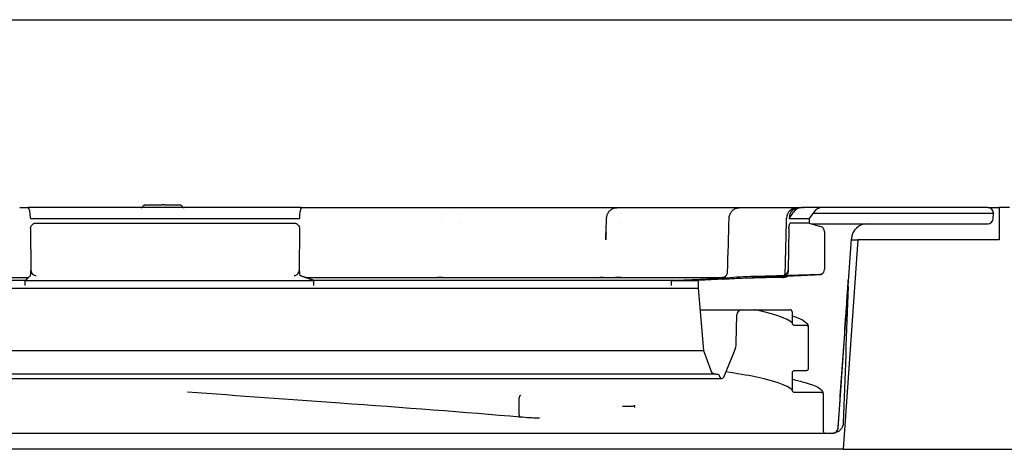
# Model space of a CAD drawing. Header units: millimetres. Extents: x -11430 to 11430, y -300 to 4365.
# Tile 10 of 12: x 1812 to 1903, y 3909 to 3949. Entities that reach past the tile are written whole.
import ezdxf

# ---------------------------------------------------------------- set-up
doc = ezdxf.new("R2010")
doc.units = ezdxf.units.MM
doc.header["$LTSCALE"] = 15
doc.layers.add('_Sichtbarkanten', color=7, linetype='Continuous', lineweight=25)

msp = doc.modelspace()

# ---------------------------------------------------------------- linework, layer by layer
at = {"layer": '_Sichtbarkanten'}
for p, q in [((1077.958, 3948.59), (2576.525, 3948.59)), ((1811.615, 3931.09), (1812.373, 3931.09)), ((1837.829, 3931.09), (1812.373, 3931.09)), ((1823.266, 3931.34), (1823.26, 3931.34)), ((1823.263, 3931.34), (1823.266, 3931.34)), ((1823.266, 3931.34), (1824.881, 3931.34)), ((1825.096, 3931.34), (1824.881, 3931.34)), ((1825.096, 3931.34), (1826.54, 3931.34)), ((1826.544, 3931.34), (1826.54, 3931.34)), ((1826.54, 3931.34), (1826.544, 3931.34)), ((1837.829, 3931.09), (1838.601, 3931.09)), ((1838.601, 3931.09), (1838.609, 3931.09)), ((1840.567, 3931.09), (1850.441, 3931.09)), ((1851.062, 3930.59), (1851.063, 3930.59)), ((1852.503, 3930.59), (1852.503, 3930.59)), ((1854.377, 3931.09), (1866.369, 3931.09)), ((1867.527, 3930.59), (1867.527, 3930.59)), ((1869.549, 3931.09), (1878.467, 3931.09)), ((1880.579, 3931.09), (1883.975, 3931.09)), ((1883.211, 3930.09), (1883.615, 3930.673)), ((1883.975, 3931.09), (1884.178, 3931.09)), ((1884.178, 3931.09), (1884.401, 3931.09)), ((1886.318, 3931.09), (1884.401, 3931.09)), ((1885.506, 3930.673), (1885.088, 3930.09)), ((1885.446, 3930.59), (1902.172, 3930.59)), ((1901.723, 3931.09), (1886.318, 3931.09)), ((1901.723, 3931.09), (1902.742, 3931.09)), ((1902.172, 3930.59), (1902.224, 3930.59)), ((1902.206, 3930.073), (1902.224, 3930.59)), ((1902.224, 3930.59), (1902.222, 3930.623)), ((1902.742, 3931.09), (1902.742, 3928.09)), ((1903.725, 3931.09), (1902.742, 3931.09)), ((1812.626, 3930.108), (1812.626, 3930.09)), ((1812.626, 3930.09), (1837.649, 3930.09)), ((1813.097, 3929.64), (1837.171, 3929.64)), ((1837.649, 3930.108), (1837.649, 3930.09)), ((1850.909, 3929.59), (1850.91, 3929.59)), ((1852.576, 3929.59), (1852.577, 3929.59)), ((1866.235, 3930.123), (1866.235, 3930.123)), ((1867.554, 3929.59), (1867.554, 3929.59)), ((1877.622, 3930.115), (1877.622, 3930.115)), ((1883.211, 3930.108), (1883.211, 3930.09)), ((1883.211, 3930.09), (1885.088, 3930.09)), ((1885.08, 3929.64), (1883.323, 3929.64)), ((1885.088, 3930.09), (1885.08, 3929.64)), ((1885.08, 3929.64), (1886.133, 3929.338)), ((1885.254, 3929.59), (1890.46, 3929.59)), ((1890.46, 3929.59), (1890.504, 3929.59)), ((1890.504, 3929.59), (1901.706, 3929.59)), ((1812.63, 3929.153), (1812.647, 3925.284)), ((1837.646, 3929.153), (1837.634, 3925.284)), ((1883.195, 3929.162), (1883.129, 3925.281)), ((1886.495, 3928.857), (1886.495, 3925.337)), ((1887.774, 3910.555), (1889.008, 3928.195)), ((1889.605, 3928.09), (1888.242, 3908.59)), ((1889, 3928.09), (1889.605, 3928.09)), ((1902.742, 3928.09), (1889.605, 3928.09)), ((1777.077, 3924.59), (1812.426, 3924.59)), ((1780.895, 3924.324), (1812.126, 3924.324)), ((1812.11, 3924.311), (1838.977, 3924.311)), ((1812.112, 3923.833), (1812.11, 3924.311)), ((1838.19, 3924.59), (1877.251, 3924.59)), ((1838.939, 3924.324), (1872.588, 3924.324)), ((1838.976, 3923.833), (1838.977, 3924.311)), ((1872.272, 3923.833), (1872.28, 3924.311)), ((1872.28, 3924.311), (1874.754, 3924.311)), ((1874.754, 3924.311), (1874.742, 3923.59)), ((1877.191, 3924.425), (1874.754, 3924.311)), ((1877.323, 3924.605), (1877.323, 3924.605)), ((1886.147, 3924.875), (1879.968, 3924.682)), ((1880.153, 3924.688), (1879.968, 3924.682)), ((1882.603, 3924.59), (1881.807, 3924.59)), ((1882.621, 3924.59), (1882.603, 3924.59)), ((1882.621, 3924.59), (1882.633, 3924.59)), ((1882.729, 3924.59), (1882.633, 3924.59)), ((1779.741, 3923.59), (1874.709, 3923.59)), ((1874.709, 3923.59), (1874.742, 3923.59)), ((1874.742, 3923.59), (1875.25, 3917.783)), ((1874.917, 3921.59), (1878.802, 3921.59)), ((1878.802, 3921.59), (1878.838, 3921.59)), ((1878.838, 3921.59), (1883.292, 3921.59)), ((1883.492, 3921.39), (1883.492, 3920.351)), ((1878.292, 3918.473), (1878.338, 3921.099)), ((1884.992, 3919.95), (1884.992, 3916.101)), ((1779.233, 3917.783), (1875.216, 3917.783)), ((1875.216, 3917.783), (1875.25, 3917.783)), ((1875.25, 3917.783), (1875.928, 3915.92)), ((1877.126, 3915.314), (1878.138, 3917.737)), ((1884.791, 3915.9), (1883.692, 3915.9)), ((1884.992, 3916.101), (1884.992, 3916.101)), ((1884.992, 3916.101), (1884.992, 3916.101)), ((1777.542, 3915.191), (1876.941, 3915.191)), ((1876.398, 3915.591), (1778.085, 3915.591)), ((1876.398, 3915.591), (1876.641, 3915.591)), ((1876.641, 3915.591), (1876.757, 3915.314)), ((1883.492, 3915.7), (1883.492, 3914.101)), ((1827.244, 3913.9), (1827.242, 3913.9)), ((1858.095, 3911.792), (1858.095, 3913.39)), ((1886.392, 3913.7), (1886.392, 3910.29)), ((1794.031, 3910.09), (1876.207, 3910.09)), ((1876.207, 3910.09), (1877.054, 3910.09)), ((1877.054, 3910.09), (1877.606, 3910.09)), ((1877.606, 3910.09), (1886.592, 3910.09)), ((1886.592, 3910.09), (1887.275, 3910.09)), ((1888.242, 3908.59), (1766.242, 3908.59)), ((1888.242, 3908.59), (2589.242, 3908.59))]:
    msp.add_line(p, q, dxfattribs=at)
for centre, radius, start, end in [((1883.975, 3930.09), 1, 90.00001, 178.60124), ((1886.318, 3930.09), 1, 90, 144.33823), ((1901.723, 3930.59), 0.5, 3.72699, 90), ((1890.504, 3928.09), 1.5, 90, 176), ((1901.706, 3930.09), 0.5, 270, 358), ((1885.995, 3928.857), 0.5, 0, 74), ((1885.995, 3925.337), 0.5, 299.07988, 0), ((1886.141, 3925.075), 0.2, 271.78991, 299.07988), ((1878.838, 3921.09), 0.5, 90, 179), ((1883.292, 3921.39), 0.2, 0, 90), ((1876.292, 3918.508), 2, 337.33868, 359), ((1876.398, 3916.091), 0.5, 200, 270), ((1876.941, 3915.391), 0.2, 202.66132, 337.33868), ((1886.592, 3910.29), 0.2, 180, 270), ((1887.275, 3910.59), 0.5, 270, 356)]:
    msp.add_arc(centre, radius, start, end, dxfattribs=at)
for centre, major_axis, ratio, start_param, end_param in [((1812.373, 3930.09), (0, 1), 0.25266, 4.729842, 6.283185), ((1837.829, 3930.09), (0, 1), 0.179919, 0, 1.553343), ((1851.905, 3930.09), (0, 1), 0.973548, 0.000002, 0.001249), ((1852.109, 3930.09), (0, 1), 0.455014, 6.283166, 6.283187), ((1884.178, 3930.09), (0, 1), 0.967555, 0, 1.553343), ((1884.401, 3930.09), (0, 1), 0.967555, 0, 0.948381), ((1812.621, 3925.268), (-0.003, 0.5), 0.052344, 3.188044, 4.694247), ((1837.699, 3925.268), (0.003, 0.5), 0.130193, 1.589426, 3.09559), ((1882.605, 3925.268), (0.524, -0.012), 0.954557, 4.871313, 6.288933), ((1877.326, 3924.405), (-0.006, 0.2), 0.999308, 0, 0.301583), ((1877.329, 3924.405), (-0.006, 0.2), 0.057984, 0.052597, 0.054134), ((1882.602, 3925.09), (0.524, -0.012), 0.954551, 4.736308, 5.389495), ((1886.006, 3925.038), (0.009, -0.2), 0.038963, 6.282723, 6.283159)]:
    msp.add_ellipse(centre, major_axis=major_axis, ratio=ratio, start_param=start_param, end_param=end_param, dxfattribs=at)
for points, knots in [([(1822.899, 3931.09), (1822.894, 3931.09), (1822.891, 3931.09), (1822.89, 3931.09), (1822.89, 3931.09), (1822.889, 3931.09), (1822.889, 3931.09), (1822.889, 3931.09), (1822.889, 3931.09), (1822.889, 3931.09), (1822.889, 3931.09), (1822.89, 3931.09), (1822.89, 3931.09), (1822.89, 3931.09), (1822.89, 3931.09), (1822.89, 3931.09), (1822.89, 3931.09), (1822.892, 3931.09), (1822.894, 3931.09), (1822.9, 3931.09), (1822.903, 3931.091), (1822.917, 3931.092), (1822.927, 3931.093), (1822.958, 3931.101), (1822.979, 3931.11), (1823.015, 3931.133), (1823.031, 3931.147), (1823.057, 3931.179), (1823.067, 3931.197), (1823.075, 3931.215)], [0, 0, 0, 0, 0.00640044, 0.00640044, 0.00799459, 0.00799459, 0.00829343, 0.00829343, 0.00834203, 0.00834203, 0.00851759, 0.00851759, 0.00855968, 0.00855968, 0.00857984, 0.00857984, 0.00863971, 0.00863971, 0.00927949, 0.00927949, 0.01030669, 0.01030669, 0.01339649, 0.01339649, 0.01985577, 0.01985577, 0.02622539, 0.02622539, 0.03221248, 0.03221248, 0.03221248, 0.03221248]), ([(1823.075, 3931.215), (1823.083, 3931.235), (1823.094, 3931.254), (1823.122, 3931.286), (1823.139, 3931.3), (1823.175, 3931.322), (1823.195, 3931.33), (1823.224, 3931.337), (1823.231, 3931.338), (1823.243, 3931.339), (1823.247, 3931.34), (1823.253, 3931.34), (1823.255, 3931.34), (1823.258, 3931.34), (1823.259, 3931.34), (1823.26, 3931.34), (1823.26, 3931.34), (1823.264, 3931.34), (1823.261, 3931.34), (1823.263, 3931.34)], [0, 0, 0, 0, 0.00643913, 0.00643913, 0.01280949, 0.01280949, 0.01918228, 0.01918228, 0.02152946, 0.02152946, 0.02271793, 0.02271793, 0.02331402, 0.02331402, 0.02361228, 0.02361228, 0.02364024, 0.02364024, 0.02488826, 0.02488826, 0.02488826, 0.02488826]), ([(1826.544, 3931.34), (1826.556, 3931.34), (1826.568, 3931.339), (1826.591, 3931.335), (1826.602, 3931.332), (1826.625, 3931.323), (1826.637, 3931.318), (1826.659, 3931.304), (1826.67, 3931.296), (1826.689, 3931.278), (1826.698, 3931.269), (1826.715, 3931.245), (1826.723, 3931.23), (1826.73, 3931.215)], [0, 0, 0, 0, 0.0035497, 0.0035497, 0.00699178, 0.00699178, 0.01091697, 0.01091697, 0.01484217, 0.01484217, 0.01876736, 0.01876736, 0.02368754, 0.02368754, 0.02368754, 0.02368754]), ([(1826.73, 3931.215), (1826.738, 3931.195), (1826.749, 3931.176), (1826.777, 3931.144), (1826.793, 3931.13), (1826.83, 3931.108), (1826.85, 3931.1), (1826.881, 3931.093), (1826.891, 3931.091), (1826.905, 3931.09), (1826.907, 3931.09), (1826.911, 3931.09), (1826.912, 3931.09), (1826.913, 3931.09), (1826.914, 3931.09), (1826.914, 3931.09), (1826.914, 3931.09), (1826.914, 3931.09), (1826.915, 3931.09), (1826.915, 3931.09), (1826.915, 3931.09), (1826.915, 3931.09), (1826.915, 3931.09), (1826.915, 3931.09), (1826.915, 3931.09), (1826.915, 3931.09), (1826.915, 3931.09), (1826.915, 3931.09), (1826.915, 3931.09), (1826.914, 3931.09), (1826.914, 3931.09), (1826.91, 3931.09), (1826.903, 3931.09), (1826.886, 3931.09), (1826.875, 3931.09), (1826.862, 3931.09)], [0, 0, 0, 0, 0.00643826, 0.00643826, 0.01280864, 0.01280864, 0.01918144, 0.01918144, 0.02233693, 0.02233693, 0.02313376, 0.02313376, 0.02343252, 0.02343252, 0.02354456, 0.02354456, 0.02358658, 0.02358658, 0.02360645, 0.02360645, 0.02364435, 0.02364435, 0.02372488, 0.02372488, 0.02382554, 0.02382554, 0.02404264, 0.02404264, 0.02499587, 0.02499587, 0.02785714, 0.02785714, 0.03648583, 0.03648583, 0.04432209, 0.04432209, 0.04432209, 0.04432209]), ([(1838.601, 3931.09), (1838.634, 3931.09), (1838.669, 3931.09), (1838.705, 3931.09), (1838.733, 3931.09), (1838.761, 3931.09), (1838.79, 3931.09), (1838.833, 3931.09), (1838.877, 3931.09), (1838.922, 3931.09), (1838.949, 3931.09), (1838.976, 3931.09), (1839.004, 3931.09), (1839.056, 3931.09), (1839.109, 3931.09), (1839.164, 3931.09), (1839.188, 3931.09), (1839.213, 3931.09), (1839.238, 3931.09), (1839.299, 3931.09), (1839.361, 3931.09), (1839.425, 3931.09), (1839.446, 3931.09), (1839.467, 3931.09), (1839.488, 3931.09), (1839.558, 3931.09), (1839.63, 3931.09), (1839.702, 3931.09), (1839.718, 3931.09), (1839.734, 3931.09), (1839.751, 3931.09)], [0.0000004, 0.0000004, 0.0000004, 0.0000004, 0.0709999, 0.0709999, 0.0709999, 0.125, 0.125, 0.125, 0.2038322, 0.2038322, 0.2038322, 0.25, 0.25, 0.25, 0.336501, 0.336501, 0.336501, 0.375, 0.375, 0.375, 0.4692399, 0.4692399, 0.4692399, 0.5, 0.5, 0.5, 0.6019237, 0.6019237, 0.6019237, 0.6247402, 0.6247402, 0.6247402, 0.6247402]), ([(1840.022, 3931.09), (1840.108, 3931.09), (1840.194, 3931.09), (1840.279, 3931.09), (1840.285, 3931.09), (1840.291, 3931.09), (1840.296, 3931.09), (1840.296, 3931.09), (1840.296, 3931.09), (1840.297, 3931.09)], [0.7500825, 0.7500825, 0.7500825, 0.7500825, 0.8673233, 0.8673233, 0.8673233, 0.875, 0.875, 0.875, 0.8751905, 0.8751905, 0.8751905, 0.8751905]), ([(1851.023, 3931.09), (1851.107, 3931.09), (1851.231, 3931.09), (1851.343, 3931.09), (1851.382, 3931.09)], [0.2915239, 0.2915239, 0.2915239, 0.2915239, 0.4285714, 0.5056441, 0.5056441, 0.5056441, 0.5056441]), ([(1851.598, 3931.09), (1851.619, 3931.09), (1851.675, 3931.09), (1851.725, 3931.09), (1851.754, 3931.09)], [0.6637893, 0.6637893, 0.6637893, 0.6637893, 0.7142857, 0.8042839, 0.8042839, 0.8042839, 0.8042839]), ([(1851.905, 3931.09), (1851.907, 3931.09), (1851.91, 3931.09), (1851.913, 3931.09), (1851.916, 3931.09), (1851.92, 3931.09), (1851.924, 3931.09), (1851.928, 3931.09), (1851.933, 3931.09), (1851.938, 3931.09), (1851.943, 3931.09), (1851.949, 3931.09), (1851.955, 3931.09), (1851.961, 3931.09), (1851.967, 3931.09), (1851.974, 3931.09), (1851.981, 3931.09), (1851.988, 3931.09), (1851.995, 3931.09), (1852.003, 3931.09), (1852.01, 3931.09), (1852.018, 3931.09), (1852.025, 3931.09), (1852.033, 3931.09), (1852.041, 3931.09), (1852.048, 3931.09), (1852.056, 3931.09), (1852.064, 3931.09), (1852.072, 3931.09), (1852.079, 3931.09), (1852.087, 3931.09), (1852.094, 3931.09), (1852.102, 3931.09), (1852.109, 3931.09)], [0, 0, 0, 0, 0.090909, 0.090909, 0.090909, 0.181818, 0.181818, 0.181818, 0.272727, 0.272727, 0.272727, 0.363636, 0.363636, 0.363636, 0.454545, 0.454545, 0.454545, 0.545455, 0.545455, 0.545455, 0.636364, 0.636364, 0.636364, 0.727273, 0.727273, 0.727273, 0.818182, 0.818182, 0.818182, 0.909091, 0.909091, 0.909091, 1, 1, 1, 1]), ([(1852.709, 3931.09), (1852.719, 3931.09), (1852.836, 3931.09), (1853.067, 3931.09), (1853.289, 3931.09), (1853.4, 3931.09)], [0.2736679, 0.2736679, 0.2736679, 0.2736679, 0.2857143, 0.4285714, 0.5708034, 0.5708034, 0.5708034, 0.5708034]), ([(1853.733, 3931.09), (1853.733, 3931.09), (1853.844, 3931.09), (1853.954, 3931.09), (1854.062, 3931.09), (1854.063, 3931.09)], [0.7142396, 0.7142396, 0.7142396, 0.7142396, 0.7142857, 0.8571429, 0.8575075, 0.8575075, 0.8575075, 0.8575075]), ([(1866.227, 3930.128), (1866.231, 3930.236), (1866.253, 3930.345), (1866.329, 3930.545), (1866.383, 3930.639), (1866.517, 3930.804), (1866.599, 3930.876), (1866.778, 3930.99), (1866.878, 3931.034), (1867.02, 3931.07), (1867.061, 3931.077), (1867.143, 3931.087), (1867.184, 3931.09), (1867.226, 3931.09)], [0, 0, 0, 0, 0.0323641, 0.0323641, 0.06421, 0.06421, 0.0960745, 0.0960745, 0.1279381, 0.1279381, 0.1402155, 0.1402155, 0.152683, 0.152683, 0.152683, 0.152683]), ([(1866.826, 3931.09), (1866.881, 3931.09), (1866.964, 3931.09), (1867.032, 3931.09), (1867.056, 3931.09)], [0.2993701, 0.2993701, 0.2993701, 0.2993701, 0.4285714, 0.5128026, 0.5128026, 0.5128026, 0.5128026]), ([(1867.162, 3931.09), (1867.172, 3931.09), (1867.183, 3931.09), (1867.193, 3931.09), (1867.195, 3931.09)], [0.66170265, 0.66170265, 0.66170265, 0.66170265, 0.71428571, 0.72812841, 0.72812841, 0.72812841, 0.72812841]), ([(1867.226, 3931.09), (1867.226, 3931.09), (1867.226, 3931.09), (1867.227, 3931.09), (1867.227, 3931.09), (1867.229, 3931.09), (1867.23, 3931.09), (1867.232, 3931.09), (1867.235, 3931.09), (1867.238, 3931.09), (1867.241, 3931.09), (1867.245, 3931.09), (1867.249, 3931.09), (1867.253, 3931.09), (1867.258, 3931.09), (1867.263, 3931.09), (1867.268, 3931.09), (1867.274, 3931.09), (1867.28, 3931.09), (1867.286, 3931.09), (1867.293, 3931.09), (1867.3, 3931.09), (1867.306, 3931.09), (1867.314, 3931.09), (1867.321, 3931.09), (1867.328, 3931.09), (1867.336, 3931.09), (1867.343, 3931.09), (1867.351, 3931.09), (1867.359, 3931.09), (1867.367, 3931.09), (1867.374, 3931.09), (1867.382, 3931.09), (1867.39, 3931.09)], [0.0332566, 0.0332566, 0.0332566, 0.0332566, 0.0909091, 0.0909091, 0.0909091, 0.1818182, 0.1818182, 0.1818182, 0.2727273, 0.2727273, 0.2727273, 0.3636364, 0.3636364, 0.3636364, 0.4545455, 0.4545455, 0.4545455, 0.5454545, 0.5454545, 0.5454545, 0.6363636, 0.6363636, 0.6363636, 0.7272727, 0.7272727, 0.7272727, 0.8181818, 0.8181818, 0.8181818, 0.9090909, 0.9090909, 0.9090909, 1, 1, 1, 1]), ([(1867.39, 3931.09), (1867.502, 3931.09), (1867.725, 3931.09), (1868.056, 3931.09), (1868.384, 3931.09), (1868.592, 3931.09), (1868.692, 3931.09)], [0, 0, 0, 0, 0.1428571, 0.2857143, 0.4285714, 0.56637, 0.56637, 0.56637, 0.56637]), ([(1869.005, 3931.09), (1869.005, 3931.09), (1869.103, 3931.09), (1869.2, 3931.09), (1869.291, 3931.09), (1869.292, 3931.09)], [0.7141471, 0.7141471, 0.7141471, 0.7141471, 0.7142857, 0.8571429, 0.8579502, 0.8579502, 0.8579502, 0.8579502]), ([(1877.622, 3930.115), (1877.625, 3930.223), (1877.646, 3930.332), (1877.719, 3930.533), (1877.773, 3930.628), (1877.904, 3930.794), (1877.985, 3930.868), (1878.162, 3930.984), (1878.262, 3931.029), (1878.406, 3931.067), (1878.448, 3931.076), (1878.535, 3931.087), (1878.578, 3931.09), (1878.622, 3931.09)], [0, 0, 0, 0, 0.0323627, 0.0323627, 0.0642085, 0.0642085, 0.0960728, 0.0960728, 0.1279363, 0.1279363, 0.1408445, 0.1408445, 0.1539743, 0.1539743, 0.1539743, 0.1539743]), ([(1878.622, 3931.09), (1878.622, 3931.09), (1878.622, 3931.09), (1878.623, 3931.09), (1878.624, 3931.09), (1878.625, 3931.09), (1878.627, 3931.09), (1878.629, 3931.09), (1878.632, 3931.09), (1878.635, 3931.09), (1878.638, 3931.09), (1878.642, 3931.09), (1878.646, 3931.09), (1878.65, 3931.09), (1878.655, 3931.09), (1878.66, 3931.09), (1878.666, 3931.09), (1878.672, 3931.09), (1878.678, 3931.09), (1878.684, 3931.09), (1878.69, 3931.09), (1878.697, 3931.09), (1878.704, 3931.09), (1878.711, 3931.09), (1878.719, 3931.09), (1878.726, 3931.09), (1878.733, 3931.09), (1878.74, 3931.09)], [0.2198945, 0.2198945, 0.2198945, 0.2198945, 0.2727273, 0.2727273, 0.2727273, 0.3636364, 0.3636364, 0.3636364, 0.4545455, 0.4545455, 0.4545455, 0.5454545, 0.5454545, 0.5454545, 0.6363636, 0.6363636, 0.6363636, 0.7272727, 0.7272727, 0.7272727, 0.8181818, 0.8181818, 0.8181818, 0.9090909, 0.9090909, 0.9090909, 0.9934844, 0.9934844, 0.9934844, 0.9934844]), ([(1878.742, 3931.09), (1878.853, 3931.09), (1878.989, 3931.09), (1879.12, 3931.09), (1879.146, 3931.09)], [0, 0, 0, 0, 0.1428571, 0.1774511, 0.1774511, 0.1774511, 0.1774511]), ([(1879.41, 3931.09), (1879.501, 3931.09), (1879.688, 3931.09), (1879.95, 3931.09), (1880.193, 3931.09), (1880.338, 3931.09), (1880.404, 3931.09), (1880.405, 3931.09)], [0.2997158, 0.2997158, 0.2997158, 0.2997158, 0.4285714, 0.5714286, 0.7142857, 0.8571429, 0.8587175, 0.8587175, 0.8587175, 0.8587175]), ([(1884.503, 3931.09), (1884.53, 3931.09), (1884.549, 3931.09), (1884.564, 3931.09), (1884.567, 3931.09), (1884.568, 3931.09), (1884.568, 3931.09), (1884.568, 3931.09), (1884.568, 3931.09), (1884.568, 3931.09), (1884.569, 3931.09), (1884.569, 3931.09), (1884.569, 3931.09), (1884.569, 3931.09), (1884.569, 3931.09), (1884.569, 3931.09), (1884.569, 3931.09), (1884.569, 3931.09), (1884.569, 3931.09), (1884.569, 3931.09), (1884.57, 3931.09), (1884.57, 3931.09), (1884.571, 3931.09), (1884.577, 3931.09), (1884.582, 3931.09), (1884.592, 3931.09), (1884.596, 3931.09), (1884.6, 3931.09), (1884.601, 3931.09), (1884.602, 3931.089)], [0, 0, 0, 0, 0.03210054, 0.03210054, 0.04803914, 0.04803914, 0.04953221, 0.04953221, 0.05065201, 0.05065201, 0.05086204, 0.05086204, 0.05096243, 0.05096243, 0.05098751, 0.05098751, 0.05101267, 0.05101267, 0.05103787, 0.05103787, 0.05108863, 0.05108863, 0.05129099, 0.05129099, 0.05289188, 0.05289188, 0.05409179, 0.05409179, 0.05431677, 0.05431677, 0.05431677, 0.05431677]), ([(1812.63, 3929.153), (1812.63, 3929.186), (1812.633, 3929.219), (1812.645, 3929.285), (1812.655, 3929.319), (1812.691, 3929.407), (1812.724, 3929.457), (1812.807, 3929.543), (1812.856, 3929.578), (1812.94, 3929.615), (1812.972, 3929.624), (1813.034, 3929.637), (1813.066, 3929.64), (1813.097, 3929.64)], [-0.076634, -0.076634, -0.076634, -0.076634, -0.06673879, -0.06673879, -0.05633804, -0.05633804, -0.03804575, -0.03804575, -0.01978643, -0.01978643, -0.00964417, -0.00964417, -0.000001, -0.000001, -0.000001, -0.000001]), ([(1837.171, 3929.64), (1837.203, 3929.64), (1837.235, 3929.637), (1837.299, 3929.624), (1837.331, 3929.614), (1837.417, 3929.577), (1837.467, 3929.543), (1837.551, 3929.457), (1837.585, 3929.406), (1837.621, 3929.318), (1837.631, 3929.285), (1837.643, 3929.219), (1837.646, 3929.186), (1837.646, 3929.153)], [-0.07665019, -0.07665019, -0.07665019, -0.07665019, -0.06695301, -0.06695301, -0.0567521, -0.0567521, -0.03848474, -0.03848474, -0.02019094, -0.02019094, -0.00984488, -0.00984488, 0, 0, 0, 0]), ([(1883.195, 3929.162), (1883.196, 3929.194), (1883.197, 3929.226), (1883.201, 3929.291), (1883.204, 3929.323), (1883.215, 3929.409), (1883.224, 3929.459), (1883.247, 3929.543), (1883.26, 3929.577), (1883.282, 3929.614), (1883.291, 3929.624), (1883.307, 3929.637), (1883.315, 3929.64), (1883.323, 3929.64)], [-0.07602309, -0.07602309, -0.07602309, -0.07602309, -0.06637957, -0.06637957, -0.05627322, -0.05627322, -0.03830342, -0.03830342, -0.02028456, -0.02028456, -0.00990727, -0.00990727, -0.000001, -0.000001, -0.000001, -0.000001]), ([(1812.648, 3925.259), (1812.648, 3925.263), (1812.648, 3925.267), (1812.647, 3925.275), (1812.647, 3925.279), (1812.647, 3925.284)], [-0.002454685, -0.002454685, -0.002454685, -0.002454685, -0.001238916, -0.001238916, 0, 0, 0, 0]), ([(1812.648, 3925.259), (1812.65, 3925.231), (1812.653, 3925.204), (1812.666, 3925.148), (1812.675, 3925.121), (1812.709, 3925.037), (1812.742, 3924.986), (1812.827, 3924.892), (1812.881, 3924.852), (1813.004, 3924.79), (1813.075, 3924.772), (1813.147, 3924.768), (1813.148, 3924.768), (1813.149, 3924.768)], [0.00001327, 0.00001327, 0.00001327, 0.00001327, 0.00834114, 0.00834114, 0.01722911, 0.01722911, 0.03643082, 0.03643082, 0.05920891, 0.05920891, 0.08582684, 0.08582684, 0.08620556, 0.08620556, 0.08620556, 0.08620556]), ([(1837.16, 3924.768), (1837.161, 3924.768), (1837.162, 3924.768), (1837.23, 3924.772), (1837.297, 3924.79), (1837.413, 3924.852), (1837.464, 3924.892), (1837.544, 3924.986), (1837.575, 3925.037), (1837.608, 3925.121), (1837.616, 3925.148), (1837.628, 3925.204), (1837.632, 3925.231), (1837.634, 3925.259)], [-0.00038172, -0.00038172, -0.00038172, -0.00038172, 0, 0, 0.02682881, 0.02682881, 0.0497877, 0.0497877, 0.06914169, 0.06914169, 0.07810016, 0.07810016, 0.08649247, 0.08649247, 0.08649247, 0.08649247]), ([(1837.634, 3925.284), (1837.634, 3925.279), (1837.634, 3925.275), (1837.634, 3925.267), (1837.634, 3925.263), (1837.634, 3925.259)], [-0.002508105, -0.002508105, -0.002508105, -0.002508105, -0.001265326, -0.001265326, -0.000051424, -0.000051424, -0.000051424, -0.000051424]), ([(1877.105, 3924.59), (1877.031, 3924.59), (1876.984, 3924.59), (1876.984, 3924.59), (1876.984, 3924.59), (1876.985, 3924.59), (1876.995, 3924.59), (1877.02, 3924.592), (1877.032, 3924.593), (1877.07, 3924.598), (1877.097, 3924.603), (1877.175, 3924.627), (1877.224, 3924.651), (1877.311, 3924.712), (1877.35, 3924.75), (1877.413, 3924.836), (1877.438, 3924.884), (1877.469, 3924.979), (1877.477, 3925.026), (1877.479, 3925.074)], [0, 0, 0, 0, 0.067021, 0.067021, 0.0705859, 0.0705859, 0.0747527, 0.0747527, 0.0782396, 0.0782396, 0.0864775, 0.0864775, 0.1024531, 0.1024531, 0.1183834, 0.1183834, 0.1343164, 0.1343164, 0.1484467, 0.1484467, 0.1484467, 0.1484467]), ([(1882.74, 3924.784), (1882.752, 3924.8), (1882.763, 3924.816), (1882.8, 3924.877), (1882.82, 3924.927), (1882.839, 3925.011), (1882.843, 3925.043), (1882.844, 3925.076)], [0.04600831, 0.04600831, 0.04600831, 0.04600831, 0.05179207, 0.05179207, 0.06761645, 0.06761645, 0.07742944, 0.07742944, 0.07742944, 0.07742944]), ([(1883.129, 3925.259), (1883.129, 3925.231), (1883.127, 3925.204), (1883.12, 3925.148), (1883.114, 3925.12), (1883.09, 3925.035), (1883.066, 3924.984), (1883.003, 3924.89), (1882.962, 3924.85), (1882.886, 3924.8), (1882.851, 3924.785), (1882.815, 3924.776)], [0.00000905, 0.00000905, 0.00000905, 0.00000905, 0.00839146, 0.00839146, 0.01732445, 0.01732445, 0.03658707, 0.03658707, 0.05897971, 0.05897971, 0.07612262, 0.07612262, 0.07612262, 0.07612262]), ([(1883.129, 3925.259), (1883.129, 3925.263), (1883.129, 3925.266), (1883.129, 3925.274), (1883.129, 3925.278), (1883.129, 3925.281)], [-0.002238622, -0.002238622, -0.002238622, -0.002238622, -0.001130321, -0.001130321, 0, 0, 0, 0]), ([(1872.28, 3924.311), (1873.256, 3924.353), (1874.84, 3924.423), (1876.553, 3924.498), (1877.166, 3924.525)], [0, 0, 0, 0, 0.3333333, 0.5111757, 0.5111757, 0.5111757, 0.5111757]), ([(1877.009, 3924.424), (1877.009, 3924.424), (1877.009, 3924.424), (1877.01, 3924.424), (1877.01, 3924.424), (1877.013, 3924.424), (1877.014, 3924.424), (1877.017, 3924.425), (1877.019, 3924.425), (1877.023, 3924.426), (1877.025, 3924.426), (1877.03, 3924.427), (1877.033, 3924.428), (1877.043, 3924.43), (1877.049, 3924.432), (1877.069, 3924.438), (1877.082, 3924.444), (1877.111, 3924.462), (1877.128, 3924.476), (1877.147, 3924.498), (1877.153, 3924.506), (1877.158, 3924.514)], [0.04523608, 0.04523608, 0.04523608, 0.04523608, 0.04605752, 0.04605752, 0.04729039, 0.04729039, 0.04800715, 0.04800715, 0.04874863, 0.04874863, 0.04941452, 0.04941452, 0.05043521, 0.05043521, 0.0524268, 0.0524268, 0.05666365, 0.05666365, 0.06281869, 0.06281869, 0.06567403, 0.06567403, 0.06567403, 0.06567403]), ([(1877.158, 3924.514), (1877.158, 3924.514), (1877.158, 3924.514), (1877.158, 3924.514), (1877.158, 3924.514), (1877.159, 3924.515), (1877.16, 3924.517), (1877.162, 3924.519), (1877.163, 3924.521), (1877.167, 3924.527), (1877.171, 3924.531), (1877.186, 3924.549), (1877.2, 3924.561), (1877.215, 3924.571)], [0, 0, 0, 0, 0.000010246, 0.000010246, 0.000030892, 0.000030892, 0.000471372, 0.000471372, 0.001058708, 0.001058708, 0.002625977, 0.002625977, 0.008042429, 0.008042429, 0.008042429, 0.008042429]), ([(1877.158, 3924.514), (1877.17, 3924.532), (1877.185, 3924.548), (1877.206, 3924.565), (1877.21, 3924.568), (1877.215, 3924.571)], [0, 0, 0, 0, 0.006443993, 0.006443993, 0.008039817, 0.008039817, 0.008039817, 0.008039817]), ([(1877.409, 3924.518), (1877.377, 3924.497), (1877.34, 3924.469), (1877.266, 3924.438), (1877.231, 3924.427), (1877.191, 3924.425)], [-0.03406923, -0.03406923, -0.03406923, -0.03406923, -0.01212984, -0.01212984, -0.00000091, -0.00000091, -0.00000091, -0.00000091]), ([(1877.467, 3924.438), (1877.442, 3924.436), (1877.417, 3924.435), (1877.394, 3924.434), (1877.371, 3924.433), (1877.349, 3924.432), (1877.327, 3924.431), (1877.306, 3924.43), (1877.287, 3924.429), (1877.268, 3924.428), (1877.25, 3924.427), (1877.234, 3924.427), (1877.22, 3924.426), (1877.209, 3924.426), (1877.199, 3924.425), (1877.191, 3924.425)], [0, 0, 0, 0, 0.1428571, 0.1428571, 0.1428571, 0.2857143, 0.2857143, 0.2857143, 0.4285714, 0.4285714, 0.4285714, 0.5714286, 0.5714286, 0.5714286, 0.6791821, 0.6791821, 0.6791821, 0.6791821]), ([(1877.217, 3924.569), (1877.217, 3924.57), (1877.218, 3924.57), (1877.238, 3924.583), (1877.258, 3924.592), (1877.286, 3924.6), (1877.293, 3924.601), (1877.303, 3924.602), (1877.305, 3924.603), (1877.308, 3924.603), (1877.309, 3924.603), (1877.314, 3924.604), (1877.318, 3924.604), (1877.322, 3924.604), (1877.322, 3924.604), (1877.323, 3924.604), (1877.323, 3924.604), (1877.323, 3924.604)], [0.00777433, 0.00777433, 0.00777433, 0.00777433, 0.00810844, 0.00810844, 0.01467807, 0.01467807, 0.01684168, 0.01684168, 0.01756198, 0.01756198, 0.01780204, 0.01780204, 0.01900287, 0.01900287, 0.01905913, 0.01905913, 0.01907413, 0.01907413, 0.01907413, 0.01907413]), ([(1877.471, 3924.539), (1877.468, 3924.539), (1877.465, 3924.539), (1877.456, 3924.537), (1877.449, 3924.536), (1877.43, 3924.53), (1877.419, 3924.525), (1877.409, 3924.518)], [-0.006843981, -0.006843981, -0.006843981, -0.006843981, -0.006058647, -0.006058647, -0.003943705, -0.003943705, -0.000289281, -0.000289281, -0.000289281, -0.000289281]), ([(1886.016, 3924.838), (1885.717, 3924.824), (1885.421, 3924.81), (1885.135, 3924.797), (1884.85, 3924.783), (1884.574, 3924.77), (1884.288, 3924.757), (1884.002, 3924.744), (1883.706, 3924.73), (1883.389, 3924.715), (1883.073, 3924.7), (1882.737, 3924.684), (1882.387, 3924.668), (1882.038, 3924.652), (1881.675, 3924.635), (1881.299, 3924.617), (1880.923, 3924.599), (1880.532, 3924.581), (1880.125, 3924.562), (1879.719, 3924.543), (1879.295, 3924.523), (1878.853, 3924.503), (1878.41, 3924.482), (1877.948, 3924.46), (1877.467, 3924.438)], [0, 0, 0, 0, 0.125, 0.125, 0.125, 0.25, 0.25, 0.25, 0.375, 0.375, 0.375, 0.5, 0.5, 0.5, 0.625, 0.625, 0.625, 0.75, 0.75, 0.75, 0.875, 0.875, 0.875, 1, 1, 1, 1]), ([(1882.388, 3924.59), (1882.368, 3924.59), (1882.356, 3924.59), (1882.348, 3924.59), (1882.346, 3924.59), (1882.345, 3924.59), (1882.345, 3924.59), (1882.344, 3924.59), (1882.344, 3924.59), (1882.344, 3924.59), (1882.344, 3924.59), (1882.344, 3924.59), (1882.344, 3924.59), (1882.344, 3924.59), (1882.344, 3924.59), (1882.344, 3924.59), (1882.344, 3924.59), (1882.344, 3924.59), (1882.344, 3924.59), (1882.344, 3924.59), (1882.344, 3924.59), (1882.343, 3924.59), (1882.342, 3924.59), (1882.341, 3924.59), (1882.341, 3924.59), (1882.34, 3924.59), (1882.34, 3924.59), (1882.34, 3924.59), (1882.339, 3924.59), (1882.339, 3924.59)], [0, 0, 0, 0, 0.02412837, 0.02412837, 0.0301195, 0.0301195, 0.03461244, 0.03461244, 0.03545478, 0.03545478, 0.03577067, 0.03577067, 0.03592126, 0.03592126, 0.035959, 0.035959, 0.03597787, 0.03597787, 0.03599678, 0.03599678, 0.03603507, 0.03603507, 0.03618869, 0.03618869, 0.03633904, 0.03633904, 0.0364142, 0.0364142, 0.03645178, 0.03645178, 0.03645178, 0.03645178]), ([(1883.04, 3924.699), (1883.023, 3924.685), (1883.005, 3924.672), (1882.94, 3924.634), (1882.89, 3924.614), (1882.82, 3924.598), (1882.802, 3924.595), (1882.766, 3924.591), (1882.747, 3924.59), (1882.729, 3924.59)], [0.04142712, 0.04142712, 0.04142712, 0.04142712, 0.04800769, 0.04800769, 0.0639395, 0.0639395, 0.06938901, 0.06938901, 0.07490464, 0.07490464, 0.07490464, 0.07490464]), ([(1885.968, 3924.875), (1885.977, 3924.876), (1885.985, 3924.876), (1885.999, 3924.879), (1886.006, 3924.88), (1886.014, 3924.882), (1886.017, 3924.883), (1886.021, 3924.884), (1886.022, 3924.885), (1886.025, 3924.886), (1886.026, 3924.886), (1886.027, 3924.886), (1886.027, 3924.887), (1886.027, 3924.887)], [0, 0, 0, 0, 0.002494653, 0.002494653, 0.004617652, 0.004617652, 0.005779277, 0.005779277, 0.006465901, 0.006465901, 0.007566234, 0.007566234, 0.00819105, 0.00819105, 0.00819105, 0.00819105]), ([(1886.215, 3924.89), (1886.213, 3924.889), (1886.212, 3924.888), (1886.204, 3924.884), (1886.196, 3924.881), (1886.18, 3924.874), (1886.171, 3924.87), (1886.148, 3924.862), (1886.134, 3924.858), (1886.098, 3924.848), (1886.076, 3924.844), (1886.04, 3924.84), (1886.028, 3924.839), (1886.016, 3924.838)], [0.01469382, 0.01469382, 0.01469382, 0.01469382, 0.01567858, 0.01567858, 0.01883475, 0.01883475, 0.02201114, 0.02201114, 0.02642748, 0.02642748, 0.03335175, 0.03335175, 0.03706878, 0.03706878, 0.03706878, 0.03706878]), ([(1886.145, 3924.875), (1886.156, 3924.876), (1886.167, 3924.877), (1886.187, 3924.881), (1886.198, 3924.884), (1886.211, 3924.889), (1886.215, 3924.89), (1886.219, 3924.892), (1886.22, 3924.892), (1886.222, 3924.893), (1886.223, 3924.894), (1886.225, 3924.895), (1886.226, 3924.895), (1886.228, 3924.896), (1886.228, 3924.896), (1886.229, 3924.896), (1886.229, 3924.897), (1886.229, 3924.897), (1886.229, 3924.897), (1886.229, 3924.897)], [0, 0, 0, 0, 0.00319131, 0.00319131, 0.00634763, 0.00634763, 0.00749512, 0.00749512, 0.00791305, 0.00791305, 0.00831121, 0.00831121, 0.00886694, 0.00886694, 0.00935007, 0.00935007, 0.01000072, 0.01000072, 0.01002868, 0.01002868, 0.01002868, 0.01002868]), ([(1887.801, 3911.075), (1887.956, 3913.289), (1888.11, 3915.503), (1888.341, 3918.824), (1888.418, 3919.932), (1888.533, 3921.593), (1888.571, 3922.148), (1888.627, 3922.979), (1888.646, 3923.256), (1888.674, 3923.672), (1888.684, 3923.811), (1888.697, 3924.018), (1888.702, 3924.088), (1888.708, 3924.191), (1888.711, 3924.226), (1888.714, 3924.277), (1888.715, 3924.295), (1888.716, 3924.32), (1888.717, 3924.328), (1888.717, 3924.34), (1888.717, 3924.344), (1888.718, 3924.35), (1888.718, 3924.351), (1888.718, 3924.354), (1888.718, 3924.354), (1888.718, 3924.355), (1888.718, 3924.356), (1888.718, 3924.356)], [0, 0, 0, 0, 0.665736, 0.665736, 0.998986, 0.998986, 1.165913, 1.165913, 1.249639, 1.249639, 1.291738, 1.291738, 1.312998, 1.312998, 1.32381, 1.32381, 1.329366, 1.329366, 1.332261, 1.332261, 1.333794, 1.333794, 1.334616, 1.334616, 1.335057, 1.335057, 1.335527, 1.335527, 1.335527, 1.335527]), ([(1880.037, 3921.586), (1880.027, 3921.588), (1880.016, 3921.589), (1880.004, 3921.59), (1880.003, 3921.59), (1880.001, 3921.59), (1880, 3921.59), (1879.999, 3921.59), (1879.999, 3921.59), (1879.999, 3921.59), (1879.998, 3921.59), (1879.998, 3921.59), (1879.998, 3921.59), (1879.998, 3921.59), (1879.998, 3921.59), (1879.998, 3921.59), (1879.998, 3921.59), (1879.998, 3921.59), (1879.998, 3921.59), (1879.998, 3921.59), (1879.998, 3921.59), (1879.998, 3921.59), (1879.998, 3921.59), (1879.999, 3921.59), (1880, 3921.59), (1880.003, 3921.59), (1880.006, 3921.59), (1880.013, 3921.59)], [0, 0, 0, 0, 0.00317894, 0.00317894, 0.00357726, 0.00357726, 0.00387602, 0.00387602, 0.00389982, 0.00389982, 0.00391973, 0.00391973, 0.0039462, 0.0039462, 0.00396613, 0.00396613, 0.00428476, 0.00428476, 0.00440944, 0.00440944, 0.00466642, 0.00466642, 0.00581142, 0.00581142, 0.00924954, 0.00924954, 0.01368723, 0.01368723, 0.01368723, 0.01368723]), ([(1883.492, 3921.007), (1884.275, 3920.757), (1884.761, 3920.541), (1884.972, 3920.101), (1884.992, 3920.026), (1884.992, 3919.95)], [0.828866, 0.828866, 0.828866, 0.828866, 1.891624, 1.891624, 2.084321, 2.084321, 2.084321, 2.084321]), ([(1883.492, 3920.351), (1883.492, 3920.324), (1883.497, 3920.298), (1883.517, 3920.25), (1883.531, 3920.228), (1883.568, 3920.191), (1883.59, 3920.176), (1883.639, 3920.155), (1883.665, 3920.15), (1883.692, 3920.15)], [-0.03155404, -0.03155404, -0.03155404, -0.03155404, -0.0236407, -0.0236407, -0.01591774, -0.01591774, -0.00790638, -0.00790638, 0, 0, 0, 0]), ([(1883.692, 3920.15), (1883.875, 3920.15), (1884.058, 3920.15), (1884.424, 3920.15), (1884.608, 3920.15), (1884.792, 3920.15)], [-0.1099619, -0.1099619, -0.1099619, -0.1099619, -0.0549997, -0.0549997, 0, 0, 0, 0]), ([(1884.792, 3920.15), (1884.818, 3920.15), (1884.844, 3920.145), (1884.891, 3920.125), (1884.913, 3920.111), (1884.951, 3920.074), (1884.966, 3920.052), (1884.986, 3920.002), (1884.992, 3919.976), (1884.992, 3919.95)], [-0.03155603, -0.03155603, -0.03155603, -0.03155603, -0.02371571, -0.02371571, -0.01600154, -0.01600154, -0.00795658, -0.00795658, 0, 0, 0, 0]), ([(1883.492, 3914.101), (1883.492, 3914.236), (1882.402, 3914.861), (1879.279, 3915.488), (1878.366, 3915.647), (1877.331, 3915.805)], [0, 0, 0, 0, 2.014288, 2.014288, 2.68814, 2.68814, 2.68814, 2.68814]), ([(1883.692, 3915.9), (1883.665, 3915.9), (1883.64, 3915.895), (1883.592, 3915.875), (1883.57, 3915.861), (1883.532, 3915.824), (1883.517, 3915.802), (1883.497, 3915.752), (1883.492, 3915.726), (1883.492, 3915.7)], [-0.03155735, -0.03155735, -0.03155735, -0.03155735, -0.02371828, -0.02371828, -0.01600415, -0.01600415, -0.00795813, -0.00795813, 0, 0, 0, 0]), ([(1884.992, 3916.101), (1884.992, 3916.074), (1884.986, 3916.048), (1884.966, 3916), (1884.952, 3915.978), (1884.915, 3915.941), (1884.893, 3915.926), (1884.844, 3915.905), (1884.818, 3915.9), (1884.791, 3915.9)], [-0.03155283, -0.03155283, -0.03155283, -0.03155283, -0.02364153, -0.02364153, -0.01591899, -0.01591899, -0.00790713, -0.00790713, 0, 0, 0, 0]), ([(1883.488, 3915.114), (1883.942, 3915.012), (1884.344, 3914.91), (1885.74, 3914.498), (1886.392, 3914.231), (1886.392, 3913.7)], [1.477522, 1.477522, 1.477522, 1.477522, 1.924746, 1.924746, 3.286593, 3.286593, 3.286593, 3.286593]), ([(1883.492, 3914.101), (1883.492, 3914.074), (1883.497, 3914.048), (1883.517, 3914), (1883.531, 3913.978), (1883.568, 3913.941), (1883.59, 3913.926), (1883.639, 3913.905), (1883.665, 3913.9), (1883.692, 3913.9)], [-0.03155405, -0.03155405, -0.03155405, -0.03155405, -0.0236407, -0.0236407, -0.01591774, -0.01591774, -0.00790638, -0.00790638, -0.00000016, -0.00000016, -0.00000016, -0.00000016]), ([(1858.181, 3911.592), (1853.071, 3912.023), (1847.336, 3912.459), (1836.81, 3913.226), (1832.008, 3913.564), (1827.244, 3913.9)], [0, 0, 0, 0, 1.837931, 1.837931, 3.270722, 3.270722, 3.270722, 3.270722]), ([(1858.209, 3913.59), (1858.209, 3913.59), (1858.208, 3913.59), (1858.207, 3913.59), (1858.19, 3913.591), (1858.156, 3913.564), (1858.144, 3913.549), (1858.123, 3913.513), (1858.114, 3913.491), (1858.101, 3913.443), (1858.097, 3913.417), (1858.095, 3913.39)], [-0.03878437, -0.03878437, -0.03878437, -0.03878437, -0.03649712, -0.03649712, -0.02335251, -0.02335251, -0.01563134, -0.01563134, -0.00791279, -0.00791279, 0, 0, 0, 0]), ([(1883.692, 3913.9), (1884.107, 3913.9), (1884.523, 3913.9), (1885.356, 3913.9), (1885.773, 3913.9), (1886.189, 3913.9)], [-0.2497763, -0.2497763, -0.2497763, -0.2497763, -0.124999, -0.124999, 0, 0, 0, 0]), ([(1886.189, 3913.9), (1886.218, 3913.9), (1886.244, 3913.895), (1886.291, 3913.875), (1886.313, 3913.861), (1886.351, 3913.824), (1886.366, 3913.802), (1886.386, 3913.752), (1886.392, 3913.726), (1886.392, 3913.7)], [-0.03155418, -0.03155418, -0.03155418, -0.03155418, -0.02371264, -0.02371264, -0.01599871, -0.01599871, -0.00795498, -0.00795498, 0, 0, 0, 0]), ([(1867.852, 3912.583), (1867.83, 3912.583), (1867.809, 3912.583), (1867.784, 3912.582), (1867.748, 3912.582), (1867.731, 3912.582), (1867.729, 3912.582), (1867.721, 3912.582)], [0, 0, 0, 0, 0.00865382, 0.00865382, 0.01010713, 0.01010713, 0.01070534, 0.01070534, 0.01070534, 0.01070534]), ([(1867.905, 3912.584), (1867.896, 3912.584), (1867.888, 3912.584), (1867.879, 3912.583), (1867.87, 3912.583), (1867.861, 3912.583), (1867.852, 3912.583)], [0.0000001, 0.0000001, 0.0000001, 0.0000001, 0.5, 0.5, 0.5, 1, 1, 1, 1]), ([(1868.808, 3912.663), (1868.808, 3912.655), (1868.806, 3912.646), (1868.803, 3912.63), (1868.801, 3912.623), (1868.798, 3912.608), (1868.795, 3912.601), (1868.793, 3912.593)], [-0.009695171, -0.009695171, -0.009695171, -0.009695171, -0.005329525, -0.005329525, -0.002615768, -0.002615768, 0, 0, 0, 0]), ([(1868.793, 3912.593), (1868.798, 3912.579), (1868.802, 3912.566), (1868.807, 3912.543), (1868.808, 3912.534), (1868.809, 3912.526)], [-0.00958908, -0.00958908, -0.00958908, -0.00958908, -0.004216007, -0.004216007, -0.000001, -0.000001, -0.000001, -0.000001]), ([(1868.809, 3912.698), (1868.809, 3912.698), (1868.809, 3912.698), (1868.809, 3912.694), (1868.81, 3912.69), (1868.81, 3912.678), (1868.809, 3912.671), (1868.808, 3912.663)], [-0.009936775, -0.009936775, -0.009936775, -0.009936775, -0.009778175, -0.009778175, -0.00463439, -0.00463439, -0.000000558, -0.000000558, -0.000000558, -0.000000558]), ([(1868.809, 3912.526), (1868.81, 3912.517), (1868.811, 3912.51), (1868.811, 3912.496), (1868.811, 3912.491), (1868.81, 3912.487), (1868.81, 3912.487), (1868.81, 3912.487)], [-0.007926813, -0.007926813, -0.007926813, -0.007926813, -0.004405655, -0.004405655, 0, 0, 0.000157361, 0.000157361, 0.000157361, 0.000157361]), ([(1858.095, 3911.791), (1858.094, 3911.764), (1858.095, 3911.738), (1858.102, 3911.69), (1858.108, 3911.668), (1858.125, 3911.632), (1858.135, 3911.618), (1858.158, 3911.597), (1858.17, 3911.593), (1858.181, 3911.592)], [-0.02651234, -0.02651234, -0.02651234, -0.02651234, -0.01993566, -0.01993566, -0.01356991, -0.01356991, -0.00719738, -0.00719738, -0.00073267, -0.00073267, -0.00073267, -0.00073267]), ([(1887.25, 3910.09), (1887.332, 3910.091), (1887.414, 3910.11), (1887.557, 3910.183), (1887.621, 3910.237), (1887.714, 3910.365), (1887.747, 3910.44), (1887.761, 3910.534), (1887.763, 3910.546), (1887.763, 3910.558)], [0, 0, 0, 0, 0.0343623, 0.0343623, 0.0675468, 0.0675468, 0.0980652, 0.0980652, 0.1025173, 0.1025173, 0.1025173, 0.1025173]), ([(1888.247, 3911.055), (1888.243, 3910.947), (1888.221, 3910.838), (1888.145, 3910.637), (1888.091, 3910.543), (1887.957, 3910.378), (1887.876, 3910.305), (1887.697, 3910.19), (1887.597, 3910.147), (1887.444, 3910.108), (1887.393, 3910.099), (1887.342, 3910.095)], [0, 0, 0, 0, 0.032506, 0.032506, 0.0643591, 0.0643591, 0.0962358, 0.0962358, 0.1281096, 0.1281096, 0.1435074, 0.1435074, 0.1435074, 0.1435074]), ([(1887.763, 3910.558), (1887.773, 3910.682), (1887.782, 3910.813), (1887.795, 3910.987), (1887.798, 3911.031), (1887.801, 3911.075)], [0, 0, 0, 0, 0.03935995, 0.03935995, 0.05251596, 0.05251596, 0.05251596, 0.05251596])]:
    msp.add_open_spline(points, degree=3, knots=knots, dxfattribs=at)
for points in [[(1839.001, 3931.09), (1839.077, 3931.09), (1839.158, 3931.09), (1839.241, 3931.09)], [(1839.751, 3931.09), (1839.84, 3931.09), (1839.931, 3931.09), (1840.022, 3931.09)], [(1840.297, 3931.09), (1840.387, 3931.09), (1840.478, 3931.09), (1840.567, 3931.09)], [(1850.441, 3931.09), (1850.544, 3931.09), (1850.643, 3931.09), (1850.738, 3931.09)], [(1850.738, 3931.09), (1850.837, 3931.09), (1850.933, 3931.09), (1851.023, 3931.09)], [(1851.382, 3931.09), (1851.461, 3931.09), (1851.533, 3931.09), (1851.598, 3931.09)], [(1851.754, 3931.09), (1851.817, 3931.09), (1851.859, 3931.09), (1851.904, 3931.091)], [(1852.109, 3931.09), (1852.298, 3931.09), (1852.502, 3931.09), (1852.709, 3931.09)], [(1853.4, 3931.09), (1853.511, 3931.09), (1853.623, 3931.09), (1853.733, 3931.09)], [(1854.063, 3931.09), (1854.17, 3931.09), (1854.276, 3931.09), (1854.377, 3931.09)], [(1866.369, 3931.09), (1866.453, 3931.09), (1866.531, 3931.09), (1866.603, 3931.09)], [(1866.603, 3931.09), (1866.685, 3931.09), (1866.759, 3931.09), (1866.826, 3931.09)], [(1867.056, 3931.09), (1867.099, 3931.09), (1867.134, 3931.09), (1867.162, 3931.09)], [(1867.221, 3931.09), (1867.223, 3931.09), (1867.225, 3931.09), (1867.226, 3931.09)], [(1867.39, 3931.09), (1867.613, 3931.09), (1867.842, 3931.09), (1868.066, 3931.09)], [(1868.692, 3931.09), (1868.799, 3931.09), (1868.904, 3931.09), (1869.005, 3931.09)], [(1869.292, 3931.09), (1869.382, 3931.09), (1869.468, 3931.09), (1869.549, 3931.09)], [(1878.467, 3931.09), (1878.518, 3931.09), (1878.564, 3931.09), (1878.604, 3931.09)], [(1879.146, 3931.09), (1879.236, 3931.09), (1879.324, 3931.09), (1879.41, 3931.09)], [(1879.692, 3931.09), (1879.874, 3931.09), (1880.042, 3931.09), (1880.188, 3931.09)], [(1880.405, 3931.09), (1880.469, 3931.09), (1880.527, 3931.09), (1880.579, 3931.09)], [(1866.144, 3928.1), (1866.174, 3928.775), (1866.201, 3929.451), (1866.227, 3930.127)], [(1866.227, 3930.128), (1866.227, 3930.128), (1866.227, 3930.128), (1866.227, 3930.128)], [(1877.479, 3925.074), (1877.534, 3926.753), (1877.58, 3928.434), (1877.622, 3930.115)], [(1882.844, 3925.076), (1882.891, 3926.755), (1882.934, 3928.435), (1882.975, 3930.114)], [(1866.173, 3928.773), (1866.163, 3928.549), (1866.153, 3928.325), (1866.143, 3928.101)], [(1812.11, 3924.311), (1812.159, 3924.353), (1812.262, 3924.444), (1812.432, 3924.595), (1812.559, 3924.709), (1812.625, 3924.768)], [(1850.983, 3924.59), (1850.785, 3924.59), (1850.608, 3924.59), (1850.466, 3924.59)], [(1865.939, 3924.59), (1865.79, 3924.59), (1865.675, 3924.59), (1865.598, 3924.59)], [(1867.571, 3924.59), (1867.396, 3924.59), (1867.222, 3924.59), (1867.054, 3924.59)], [(1877.158, 3924.514), (1877.158, 3924.514), (1877.158, 3924.514), (1877.158, 3924.514)], [(1879.968, 3924.682), (1879.048, 3924.653), (1878.133, 3924.602), (1877.471, 3924.539)], [(1881.807, 3924.59), (1880.781, 3924.559), (1879.791, 3924.53), (1878.84, 3924.502)], [(1880.153, 3924.688), (1882.111, 3924.749), (1884.068, 3924.81), (1886.024, 3924.872)], [(1885.841, 3924.871), (1885.884, 3924.873), (1885.929, 3924.874), (1885.968, 3924.875)], [(1886.024, 3924.872), (1886.065, 3924.873), (1886.108, 3924.874), (1886.145, 3924.875)], [(1888.696, 3923.746), (1888.547, 3919.516), (1888.397, 3915.285), (1888.247, 3911.055)], [(1883.492, 3920.351), (1883.492, 3920.487), (1882.393, 3921.115), (1880.037, 3921.586)], [(1868.793, 3912.593), (1868.729, 3912.593), (1868.596, 3912.591), (1868.383, 3912.589), (1868.154, 3912.586), (1867.99, 3912.585), (1867.905, 3912.584)], [(1859.109, 3911.518), (1858.801, 3911.543), (1858.492, 3911.567), (1858.181, 3911.592)], [(1859.419, 3911.505), (1859.315, 3911.505), (1859.212, 3911.51), (1859.109, 3911.518)], [(1859.969, 3911.505), (1859.785, 3911.505), (1859.602, 3911.505), (1859.419, 3911.505)], [(1887.247, 3910.09), (1887.248, 3910.09), (1887.25, 3910.09), (1887.251, 3910.09)]]:
    msp.add_open_spline(points, degree=3, dxfattribs=at)
msp.add_rational_spline([(1838.977, 3924.311), (1838.395, 3924.515), (1837.693, 3924.768)], [1.21561557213, 1.13881668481, 1.05643602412], degree=2, dxfattribs=at)

doc.saveas('drawing.dxf')
